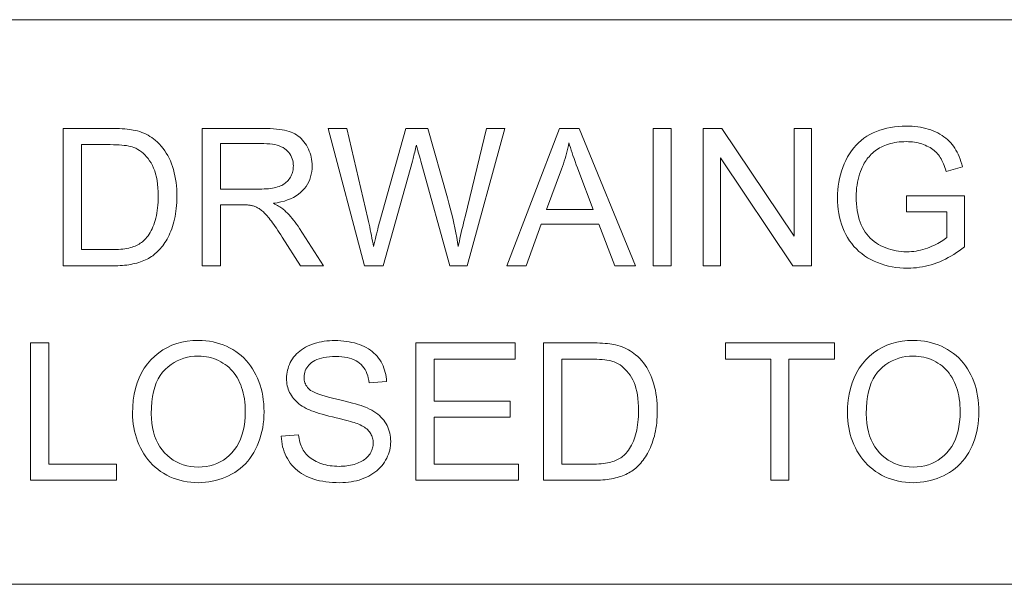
# Model space of a CAD drawing. Extents: x 1 to 211, y 3 to 294.
# Tile 19 of 31: x 14 to 28, y 281 to 289. Entities that reach past the tile are written whole.
import ezdxf

# ---------------------------------------------------------------- set-up
doc = ezdxf.new("R2010")
doc.units = 0

msp = doc.modelspace()

# ---------------------------------------------------------------- linework, layer by layer
at = {"color": 7, "lineweight": 13}
for p, q in [((5.716785, 288.883942), (205.716782, 288.883942)), ((205.810394, 280.871765), (5.716785, 280.871765))]:
    msp.add_line(p, q, dxfattribs=at)
for points in [[(14.424816, 285.390808), (14.424816, 287.34082), (15.096542, 287.34082), (15.140957, 287.340515), (15.183215, 287.339691), (15.223319, 287.338287), (15.261268, 287.336334), (15.297063, 287.333832), (15.330702, 287.33075), (15.362186, 287.327118), (15.391516, 287.322937), (15.418692, 287.318176), (15.443711, 287.312866), (15.476739, 287.304535), (15.508782, 287.294952), (15.539842, 287.284119), (15.569916, 287.272003), (15.599007, 287.258667), (15.627112, 287.24408), (15.654234, 287.228241), (15.680371, 287.211151), (15.705525, 287.19281), (15.729693, 287.173218), (15.759775, 287.146423), (15.788301, 287.118164), (15.815269, 287.08847), (15.840681, 287.057312), (15.864537, 287.024719), (15.886838, 286.990692), (15.907581, 286.9552), (15.926769, 286.918243), (15.9444, 286.879852), (15.960475, 286.839996), (15.975006, 286.798859), (15.988009, 286.756561), (15.999481, 286.713104), (16.009424, 286.668457), (16.017838, 286.622681), (16.024721, 286.575745), (16.030075, 286.527679), (16.033899, 286.478424), (16.036194, 286.428009), (16.036959, 286.376434), (16.03644, 286.33252), (16.034883, 286.289612), (16.03229, 286.247711), (16.02866, 286.206818), (16.023991, 286.166962), (16.018284, 286.128082), (16.011539, 286.09024), (16.003757, 286.053375), (15.994939, 286.017548), (15.985083, 285.982727), (15.974415, 285.949005), (15.963161, 285.916443), (15.951324, 285.885101), (15.9389, 285.854919), (15.925891, 285.825928), (15.912297, 285.798126), (15.898117, 285.771515), (15.883352, 285.746063), (15.868003, 285.721802), (15.852068, 285.69873), (15.835687, 285.676727), (15.818999, 285.655701), (15.802008, 285.63562), (15.784709, 285.616486), (15.767104, 285.598297), (15.749194, 285.581085), (15.730977, 285.56485), (15.712455, 285.549561), (15.693626, 285.535217), (15.674493, 285.52182), (15.654806, 285.509247), (15.634322, 285.497284), (15.613039, 285.485931), (15.59096, 285.47522), (15.568081, 285.465118), (15.544404, 285.455658), (15.519929, 285.446838), (15.494656, 285.438599), (15.468586, 285.43103), (15.441716, 285.424072), (15.414042, 285.417755), (15.385557, 285.412079), (15.35626, 285.407104), (15.326153, 285.402771), (15.295234, 285.399109), (15.263503, 285.396118), (15.230961, 285.393799), (15.197607, 285.392151), (15.163443, 285.391144), (15.128466, 285.390808)], [(16.396099, 285.390808), (16.396099, 287.34082), (17.260696, 287.34082), (17.311588, 287.340271), (17.359978, 287.338715), (17.405869, 287.33609), (17.449259, 287.332397), (17.490147, 287.327667), (17.528534, 287.321899), (17.564423, 287.315063), (17.597809, 287.30719), (17.628696, 287.298248), (17.657082, 287.288269), (17.68367, 287.276947), (17.709171, 287.264038), (17.733578, 287.249512), (17.756897, 287.233368), (17.779121, 287.215607), (17.800259, 287.196259), (17.820305, 287.175262), (17.839258, 287.15271), (17.857122, 287.12851), (17.873896, 287.102722), (17.889313, 287.075836), (17.903107, 287.048401), (17.915276, 287.020386), (17.925825, 286.991821), (17.93475, 286.962708), (17.942053, 286.933044), (17.947731, 286.902802), (17.95179, 286.872009), (17.954224, 286.840668), (17.955036, 286.808746), (17.953691, 286.767914), (17.949661, 286.728363), (17.942944, 286.690125), (17.93354, 286.653168), (17.921448, 286.617554), (17.90667, 286.583221), (17.889206, 286.550171), (17.869053, 286.518463), (17.846214, 286.488037), (17.82069, 286.458923), (17.792358, 286.431488), (17.761099, 286.406128), (17.726913, 286.382874), (17.689804, 286.361664), (17.649765, 286.342529), (17.606802, 286.32547), (17.560911, 286.310486), (17.512094, 286.297607), (17.460352, 286.286774), (17.405682, 286.278015), (17.425674, 286.268188), (17.444683, 286.258392), (17.462708, 286.248596), (17.479746, 286.238861), (17.4958, 286.229126), (17.510872, 286.219452), (17.524958, 286.209778), (17.538059, 286.200134), (17.550177, 286.190521), (17.56131, 286.180908), (17.583803, 286.159637), (17.606056, 286.137329), (17.628071, 286.113983), (17.649845, 286.08963), (17.671379, 286.064209), (17.692677, 286.03775), (17.713732, 286.010254), (17.73455, 285.98172), (17.755127, 285.952148), (17.775463, 285.921539), (18.114653, 285.390808), (17.790096, 285.390808), (17.532047, 285.796509), (17.509834, 285.83078), (17.488419, 285.863434), (17.4678, 285.89444), (17.447981, 285.923767), (17.428961, 285.951477), (17.410736, 285.977509), (17.393312, 286.001892), (17.376686, 286.024658), (17.360855, 286.045746), (17.345825, 286.065186), (17.331348, 286.083252), (17.317175, 286.100189), (17.303307, 286.116028), (17.289745, 286.130737), (17.276493, 286.144348), (17.263542, 286.15683), (17.2509, 286.168182), (17.238564, 286.178406), (17.226532, 286.187531), (17.214806, 286.195557), (17.203215, 286.202759), (17.191582, 286.209534), (17.179909, 286.215851), (17.168198, 286.221741), (17.156445, 286.227142), (17.144653, 286.232086), (17.132824, 286.236603), (17.120951, 286.240662), (17.109039, 286.244263), (17.097088, 286.247437), (17.087749, 286.249207), (17.077295, 286.250763), (17.065723, 286.252167), (17.053032, 286.253387), (17.039227, 286.254395), (17.024302, 286.255249), (17.008259, 286.25589), (16.9911, 286.256378), (16.972824, 286.256653), (16.953432, 286.256744), (16.654148, 286.256744), (16.654148, 285.390808)], [(18.699919, 285.390808), (18.182491, 287.34082), (18.447189, 287.34082), (18.743813, 286.062531), (18.753258, 286.0224), (18.762436, 285.9823), (18.771347, 285.942261), (18.779995, 285.902283), (18.788374, 285.862335), (18.796486, 285.822479), (18.804337, 285.782654), (18.811916, 285.742859), (18.819233, 285.703156), (18.826283, 285.663483), (18.840569, 285.723358), (18.853632, 285.777924), (18.865469, 285.827209), (18.876083, 285.871216), (18.885475, 285.909912), (18.893642, 285.943298), (18.900585, 285.971405), (18.906305, 285.994232), (18.910801, 286.011749), (18.914074, 286.023956), (19.285185, 287.34082), (19.596439, 287.34082), (19.875771, 286.353851), (19.896202, 286.280853), (19.915462, 286.20874), (19.933552, 286.137512), (19.950474, 286.067169), (19.966221, 285.997681), (19.980801, 285.929108), (19.994209, 285.861389), (20.006447, 285.794525), (20.017513, 285.728577), (20.027409, 285.663483), (20.035084, 285.701019), (20.043211, 285.739624), (20.05179, 285.779327), (20.060822, 285.820129), (20.070305, 285.862), (20.080242, 285.904999), (20.09063, 285.949066), (20.101471, 285.994232), (20.112764, 286.040466), (20.12451, 286.087799), (20.430443, 287.34082), (20.689823, 287.34082), (20.155102, 285.390808), (19.906364, 285.390808), (19.49535, 286.876587), (19.485397, 286.912384), (19.476299, 286.945343), (19.468056, 286.975403), (19.460659, 287.002563), (19.454113, 287.026886), (19.448421, 287.04834), (19.443581, 287.066895), (19.439589, 287.082611), (19.436449, 287.095428), (19.434162, 287.105377), (19.428082, 287.078888), (19.422085, 287.053223), (19.416164, 287.028351), (19.410324, 287.004272), (19.404566, 286.980988), (19.398888, 286.958527), (19.393286, 286.936829), (19.387766, 286.915955), (19.382326, 286.895874), (19.376965, 286.876587), (18.963287, 285.390808)], [(20.716427, 285.390808), (21.465302, 287.34082), (21.743301, 287.34082), (22.541393, 285.390808), (22.247429, 285.390808), (22.019974, 285.981384), (21.204592, 285.981384), (20.990437, 285.390808)], [(22.79146, 285.390808), (22.79146, 287.34082), (23.049509, 287.34082), (23.049509, 285.390808)], [(23.50176, 285.390808), (23.50176, 287.34082), (23.76646, 287.34082), (24.790676, 285.809814), (24.790676, 287.34082), (25.038084, 287.34082), (25.038084, 285.390808), (24.773384, 285.390808), (23.749168, 286.923126), (23.749168, 285.390808)], [(26.384195, 286.15564), (26.384195, 286.38443), (27.210218, 286.385773), (27.210218, 285.66217), (27.172056, 285.632568), (27.133656, 285.604523), (27.095015, 285.577942), (27.056135, 285.552887), (27.017015, 285.529297), (26.977655, 285.507263), (26.938057, 285.486694), (26.898218, 285.467651), (26.858143, 285.450073), (26.817825, 285.434052), (26.777281, 285.419495), (26.736526, 285.406494), (26.695557, 285.39502), (26.654375, 285.385101), (26.612982, 285.376678), (26.571375, 285.369781), (26.529554, 285.364441), (26.487522, 285.360626), (26.445276, 285.358307), (26.402819, 285.357544), (26.345881, 285.358795), (26.289993, 285.362488), (26.235159, 285.368622), (26.181374, 285.377228), (26.128641, 285.388306), (26.076958, 285.401855), (26.026325, 285.417847), (25.976744, 285.43631), (25.928213, 285.457214), (25.880733, 285.480591), (25.83493, 285.506287), (25.791428, 285.53421), (25.750225, 285.564301), (25.711325, 285.596588), (25.674726, 285.631073), (25.640429, 285.667755), (25.608433, 285.706604), (25.578737, 285.747681), (25.551342, 285.790955), (25.526249, 285.836395), (25.503504, 285.883514), (25.483152, 285.931702), (25.465195, 285.980988), (25.449633, 286.031342), (25.436464, 286.082825), (25.42569, 286.135376), (25.417309, 286.189026), (25.411324, 286.243744), (25.407734, 286.299591), (25.406536, 286.356506), (25.407724, 286.413055), (25.411297, 286.468842), (25.41725, 286.523865), (25.425583, 286.578156), (25.436298, 286.631683), (25.449392, 286.684418), (25.46487, 286.73642), (25.482727, 286.787689), (25.502964, 286.838165), (25.525583, 286.887878), (25.550438, 286.935974), (25.577381, 286.981506), (25.606409, 287.024506), (25.637529, 287.064972), (25.670736, 287.102875), (25.706032, 287.138245), (25.743416, 287.171082), (25.782888, 287.201385), (25.824448, 287.229126), (25.868097, 287.254333), (25.913469, 287.2771), (25.960197, 287.297455), (26.008282, 287.315399), (26.057724, 287.330963), (26.108522, 287.344147), (26.160677, 287.354919), (26.21419, 287.363281), (26.269058, 287.369263), (26.325283, 287.372864), (26.382866, 287.374054), (26.424759, 287.373383), (26.465839, 287.371307), (26.506111, 287.367889), (26.54557, 287.363098), (26.584217, 287.356934), (26.622053, 287.349396), (26.659079, 287.340485), (26.695292, 287.330231), (26.730694, 287.318573), (26.765284, 287.305573), (26.798729, 287.291321), (26.8307, 287.276001), (26.861195, 287.259613), (26.890211, 287.242126), (26.917751, 287.223602), (26.943815, 287.203949), (26.968405, 287.183258), (26.991516, 287.161469), (27.013149, 287.138611), (27.033308, 287.114685), (27.052263, 287.089478), (27.070288, 287.062744), (27.087379, 287.034546), (27.10354, 287.004852), (27.118771, 286.973694), (27.13307, 286.94101), (27.146439, 286.90686), (27.158876, 286.871216), (27.170382, 286.834076), (27.180956, 286.795441), (26.948179, 286.731598), (26.939188, 286.760742), (26.92977, 286.788635), (26.919926, 286.815247), (26.909658, 286.840576), (26.898964, 286.864624), (26.887844, 286.88739), (26.876299, 286.908875), (26.864326, 286.929108), (26.851929, 286.948029), (26.839108, 286.965698), (26.825514, 286.982391), (26.810801, 286.998413), (26.794973, 287.013733), (26.778027, 287.028381), (26.759964, 287.042358), (26.740782, 287.055664), (26.720484, 287.068268), (26.699068, 287.0802), (26.676537, 287.091461), (26.652885, 287.102051), (26.62841, 287.111786), (26.603405, 287.120483), (26.577866, 287.128174), (26.551794, 287.134827), (26.525192, 287.140442), (26.498056, 287.14505), (26.470388, 287.148651), (26.44219, 287.151215), (26.41346, 287.15274), (26.384195, 287.153259), (26.349293, 287.15271), (26.315348, 287.151093), (26.28236, 287.148407), (26.25033, 287.144623), (26.219257, 287.139801), (26.189142, 287.13385), (26.159985, 287.126862), (26.131786, 287.118774), (26.104544, 287.109619), (26.07826, 287.099396), (26.052954, 287.088287), (26.028646, 287.076477), (26.005335, 287.063995), (25.983023, 287.050873), (25.961706, 287.037048), (25.941389, 287.022522), (25.922068, 287.007355), (25.903746, 286.991486), (25.886421, 286.974945), (25.870092, 286.957733), (25.854616, 286.940002), (25.839846, 286.921906), (25.825779, 286.903503), (25.812416, 286.884735), (25.799761, 286.865601), (25.787809, 286.846161), (25.776562, 286.826355), (25.766022, 286.806183), (25.756186, 286.785706), (25.747053, 286.764862), (25.732901, 286.728363), (25.720238, 286.691284), (25.709064, 286.653564), (25.699381, 286.615234), (25.691187, 286.576294), (25.684483, 286.536774), (25.67927, 286.496613), (25.675545, 286.455841), (25.673309, 286.414459), (25.672565, 286.372467), (25.673464, 286.321167), (25.676157, 286.271576), (25.680647, 286.223694), (25.686932, 286.177521), (25.695011, 286.133026), (25.704887, 286.09024), (25.71656, 286.049194), (25.730028, 286.009796), (25.745291, 285.972137), (25.76235, 285.936157), (25.781126, 285.901947), (25.801537, 285.869568), (25.823584, 285.838959), (25.847267, 285.810181), (25.872587, 285.783203), (25.899542, 285.758026), (25.928133, 285.73468), (25.958363, 285.713135), (25.990225, 285.69339), (26.023726, 285.675446), (26.058256, 285.659271), (26.093212, 285.644806), (26.128593, 285.63205), (26.164402, 285.620972), (26.200636, 285.611603), (26.237293, 285.603943), (26.27438, 285.597992), (26.311888, 285.59375), (26.349825, 285.591187), (26.388186, 285.590332), (26.421625, 285.590973), (26.454906, 285.592926), (26.488028, 285.59613), (26.520988, 285.600647), (26.553789, 285.606445), (26.586432, 285.613556), (26.618914, 285.621948), (26.651236, 285.631622), (26.683399, 285.642578), (26.715403, 285.654846), (26.746555, 285.667847), (26.776163, 285.681), (26.804232, 285.694336), (26.830753, 285.707825), (26.855734, 285.721527), (26.879171, 285.735382), (26.901066, 285.74939), (26.921417, 285.763611), (26.940224, 285.777954), (26.957491, 285.792511), (26.957491, 286.15564)], [(14.682865, 285.620911), (15.099203, 285.620911), (15.136946, 285.621277), (15.173026, 285.622375), (15.207443, 285.624146), (15.240198, 285.626678), (15.271291, 285.629913), (15.30072, 285.63385), (15.328487, 285.638519), (15.354591, 285.643921), (15.379033, 285.650024), (15.401812, 285.65683), (15.423314, 285.664307), (15.443925, 285.672363), (15.463644, 285.68103), (15.482472, 285.690247), (15.500409, 285.700073), (15.517455, 285.71048), (15.533609, 285.721466), (15.548873, 285.733032), (15.563246, 285.745178), (15.576727, 285.757935), (15.594677, 285.776917), (15.611815, 285.79718), (15.628143, 285.818695), (15.64366, 285.841461), (15.658364, 285.865509), (15.672257, 285.890808), (15.68534, 285.917389), (15.69761, 285.945221), (15.70907, 285.974304), (15.719718, 286.004669), (15.729447, 286.036316), (15.738153, 286.069305), (15.745834, 286.103577), (15.752493, 286.139191), (15.758125, 286.176086), (15.762734, 286.214325), (15.766319, 286.253876), (15.76888, 286.294739), (15.770416, 286.336945), (15.770928, 286.380432), (15.769924, 286.440216), (15.766912, 286.497162), (15.76189, 286.551239), (15.75486, 286.602509), (15.745822, 286.65097), (15.734776, 286.696564), (15.72172, 286.739319), (15.706656, 286.779266), (15.689584, 286.816376), (15.670502, 286.850647), (15.649984, 286.882416), (15.628602, 286.912018), (15.606356, 286.939453), (15.583244, 286.964722), (15.559268, 286.987823), (15.534428, 287.008759), (15.508722, 287.027496), (15.482153, 287.044098), (15.454719, 287.058533), (15.426419, 287.070801), (15.404406, 287.078369), (15.379865, 287.085144), (15.352796, 287.091125), (15.323199, 287.096313), (15.291077, 287.100708), (15.256427, 287.104309), (15.219249, 287.107086), (15.179543, 287.1091), (15.137312, 287.110291), (15.092552, 287.110687), (14.682865, 287.110687)], [(16.654148, 286.480194), (17.20882, 286.480194), (17.243431, 286.48056), (17.276499, 286.481659), (17.308023, 286.48349), (17.338005, 286.486053), (17.366444, 286.489349), (17.393339, 286.493378), (17.418692, 286.498138), (17.442501, 286.503601), (17.464767, 286.509827), (17.485493, 286.516785), (17.504967, 286.524536), (17.523481, 286.533173), (17.541039, 286.542664), (17.55764, 286.55307), (17.57328, 286.564331), (17.587967, 286.576477), (17.601692, 286.589508), (17.614464, 286.603394), (17.626274, 286.618164), (17.637129, 286.63382), (17.646984, 286.650055), (17.655804, 286.666595), (17.663586, 286.68338), (17.67033, 286.700439), (17.676037, 286.717804), (17.680704, 286.735443), (17.684338, 286.753326), (17.68693, 286.771545), (17.688486, 286.790009), (17.689005, 286.808746), (17.688, 286.835938), (17.684988, 286.862122), (17.679966, 286.887329), (17.672935, 286.91153), (17.663898, 286.934784), (17.652851, 286.957031), (17.639795, 286.978302), (17.624733, 286.998596), (17.607658, 287.017883), (17.588577, 287.036194), (17.567329, 287.053131), (17.543751, 287.068298), (17.517849, 287.081665), (17.489616, 287.093231), (17.459055, 287.103058), (17.426167, 287.111053), (17.390951, 287.11731), (17.353409, 287.121765), (17.313538, 287.12442), (17.271338, 287.125336), (16.654148, 287.125336)], [(21.279079, 286.191559), (21.940165, 286.191559), (21.736652, 286.731598), (21.71851, 286.779938), (21.701324, 286.826508), (21.685095, 286.871338), (21.669825, 286.914429), (21.655512, 286.955719), (21.642159, 286.9953), (21.629761, 287.033081), (21.61832, 287.069153), (21.60784, 287.103424), (21.598316, 287.135956), (21.590561, 287.09848), (21.582195, 287.061066), (21.573215, 287.023682), (21.563625, 286.986359), (21.553423, 286.949066), (21.54261, 286.911865), (21.531183, 286.874695), (21.519146, 286.837585), (21.506496, 286.800537), (21.493233, 286.763519)], [(13.960594, 282.347412), (13.960594, 284.297424), (14.218643, 284.297424), (14.218643, 282.577515), (15.179012, 282.577515), (15.179012, 282.347412)], [(15.407798, 283.29715), (15.410404, 283.39212), (15.418225, 283.48291), (15.431261, 283.569458), (15.449511, 283.651825), (15.472975, 283.72995), (15.501653, 283.803833), (15.535545, 283.873535), (15.574652, 283.939026), (15.618972, 284.000275), (15.668507, 284.057312), (15.722165, 284.109497), (15.778856, 284.156189), (15.838579, 284.197418), (15.901337, 284.233124), (15.967126, 284.263336), (16.035948, 284.288055), (16.107801, 284.307281), (16.18269, 284.321014), (16.260609, 284.329254), (16.341564, 284.332001), (16.395035, 284.330719), (16.447443, 284.326843), (16.498787, 284.320374), (16.549067, 284.31134), (16.598282, 284.299744), (16.646435, 284.285553), (16.69352, 284.268768), (16.739544, 284.24942), (16.784504, 284.227478), (16.828398, 284.202972), (16.870731, 284.176147), (16.910999, 284.147278), (16.949209, 284.116394), (16.985355, 284.083466), (17.01944, 284.048523), (17.051464, 284.011505), (17.081425, 283.972473), (17.109325, 283.931396), (17.135162, 283.888306), (17.158939, 283.84317), (17.18055, 283.796387), (17.199883, 283.748383), (17.216942, 283.699127), (17.231726, 283.648651), (17.244236, 283.596924), (17.254471, 283.543976), (17.262432, 283.489777), (17.26812, 283.434326), (17.27153, 283.377655), (17.272667, 283.319763), (17.271469, 283.261047), (17.267879, 283.203613), (17.261894, 283.1474), (17.253513, 283.092468), (17.242741, 283.038757), (17.229572, 282.986298), (17.214008, 282.93512), (17.196051, 282.885162), (17.175701, 282.836456), (17.152954, 282.789032), (17.128014, 282.743347), (17.101078, 282.699921), (17.072147, 282.658783), (17.041222, 282.619934), (17.008301, 282.583344), (16.973385, 282.549042), (16.936472, 282.516998), (16.897566, 282.487244), (16.856663, 282.459747), (16.813766, 282.43454), (16.769526, 282.411652), (16.724594, 282.391205), (16.678968, 282.373138), (16.632652, 282.357483), (16.585646, 282.344238), (16.537947, 282.333405), (16.489555, 282.324982), (16.440472, 282.31897), (16.390697, 282.315369), (16.340233, 282.314148), (16.285749, 282.315491), (16.232437, 282.319489), (16.180294, 282.326141), (16.129324, 282.335449), (16.079523, 282.347412), (16.030891, 282.36203), (15.983433, 282.379333), (15.937144, 282.399292), (15.892025, 282.421906), (15.848077, 282.447174), (15.805765, 282.474762), (15.765554, 282.504272), (15.727446, 282.535736), (15.691439, 282.569122), (15.657533, 282.604462), (15.625729, 282.641754), (15.596026, 282.680969), (15.568426, 282.722137), (15.542927, 282.765259), (15.51953, 282.810303), (15.498301, 282.856598), (15.479306, 282.903412), (15.462546, 282.950775), (15.448022, 282.998657), (15.435731, 283.047058), (15.425674, 283.096008), (15.417853, 283.145508), (15.412267, 283.195526), (15.408915, 283.246063)], [(17.517414, 282.973907), (17.760834, 282.995209), (17.76475, 282.966461), (17.769585, 282.938782), (17.775337, 282.91214), (17.782009, 282.886536), (17.789597, 282.862), (17.798103, 282.838531), (17.807528, 282.816101), (17.817869, 282.794708), (17.82913, 282.774384), (17.841307, 282.755096), (17.854641, 282.736694), (17.869373, 282.719025), (17.885502, 282.702057), (17.903027, 282.685822), (17.921947, 282.670319), (17.942265, 282.655487), (17.96398, 282.641418), (17.987091, 282.628052), (18.0116, 282.615387), (18.037504, 282.603455), (18.06444, 282.592468), (18.092041, 282.582642), (18.120306, 282.573944), (18.149237, 282.566437), (18.178833, 282.560059), (18.209093, 282.554871), (18.240021, 282.550812), (18.27161, 282.547913), (18.303867, 282.546173), (18.336788, 282.545593), (18.365971, 282.546051), (18.394463, 282.547363), (18.422264, 282.549561), (18.449371, 282.552643), (18.475788, 282.55658), (18.501514, 282.561401), (18.526546, 282.567108), (18.550888, 282.5737), (18.574539, 282.581146), (18.597496, 282.589508), (18.61953, 282.598602), (18.640408, 282.608368), (18.660128, 282.618774), (18.67869, 282.629822), (18.696095, 282.641541), (18.712341, 282.6539), (18.727434, 282.666931), (18.741367, 282.680603), (18.754143, 282.694916), (18.765762, 282.709869), (18.776249, 282.725311), (18.785633, 282.741028), (18.793915, 282.757019), (18.80109, 282.773285), (18.807163, 282.789856), (18.81213, 282.806671), (18.815994, 282.823792), (18.818754, 282.841187), (18.820412, 282.858856), (18.820963, 282.876801), (18.820431, 282.894928), (18.818834, 282.912598), (18.816174, 282.929779), (18.81245, 282.946503), (18.807661, 282.962769), (18.801807, 282.978577), (18.794891, 282.993896), (18.786911, 283.008759), (18.777866, 283.023163), (18.767757, 283.037109), (18.756424, 283.050568), (18.743708, 283.063629), (18.729609, 283.076233), (18.714125, 283.088379), (18.697258, 283.100098), (18.679008, 283.111389), (18.659374, 283.122253), (18.638359, 283.13266), (18.615959, 283.142609), (18.592176, 283.152161), (18.574577, 283.1586), (18.553177, 283.165741), (18.527971, 283.173553), (18.498959, 283.182068), (18.466145, 283.191223), (18.429525, 283.20108), (18.389103, 283.211609), (18.344875, 283.222809), (18.296844, 283.23468), (18.245007, 283.247253), (18.192879, 283.260101), (18.14397, 283.272766), (18.098278, 283.285309), (18.055805, 283.297699), (18.016554, 283.309937), (17.98052, 283.322052), (17.947706, 283.333984), (17.91811, 283.345795), (17.891733, 283.357452), (17.868576, 283.368958), (17.841354, 283.383942), (17.815556, 283.399628), (17.79118, 283.416046), (17.768229, 283.433136), (17.7467, 283.450928), (17.726595, 283.469452), (17.707912, 283.488647), (17.690655, 283.508575), (17.67482, 283.529205), (17.660406, 283.550537), (17.64739, 283.572479), (17.635746, 283.59494), (17.625469, 283.61792), (17.616566, 283.641418), (17.60903, 283.665436), (17.602863, 283.689972), (17.598068, 283.715027), (17.594643, 283.74057), (17.59259, 283.766663), (17.591904, 283.793274), (17.592743, 283.822632), (17.595257, 283.851563), (17.599445, 283.880127), (17.605312, 283.908325), (17.612854, 283.936096), (17.622072, 283.963531), (17.632965, 283.99054), (17.645535, 284.017181), (17.659782, 284.043427), (17.675703, 284.069305), (17.693233, 284.09433), (17.712309, 284.118164), (17.732925, 284.140747), (17.755087, 284.162079), (17.77879, 284.18219), (17.804035, 284.20105), (17.830826, 284.218689), (17.859158, 284.235077), (17.889032, 284.250244), (17.920452, 284.26416), (17.952999, 284.276794), (17.986267, 284.288086), (18.020252, 284.298065), (18.054955, 284.306732), (18.090378, 284.314026), (18.126518, 284.320038), (18.163376, 284.324677), (18.200953, 284.328003), (18.239248, 284.329987), (18.278261, 284.330658), (18.321112, 284.329956), (18.362938, 284.327881), (18.40374, 284.324371), (18.44352, 284.319489), (18.482273, 284.313202), (18.520004, 284.305511), (18.556709, 284.296448), (18.59239, 284.28598), (18.627047, 284.274109), (18.660679, 284.260834), (18.693035, 284.246216), (18.723862, 284.230255), (18.753159, 284.213013), (18.780926, 284.194427), (18.807163, 284.17453), (18.831871, 284.15332), (18.855047, 284.130798), (18.876698, 284.106964), (18.896814, 284.081787), (18.915403, 284.055328), (18.932404, 284.027832), (18.947754, 283.999603), (18.961452, 283.970673), (18.973503, 283.94104), (18.983906, 283.910675), (18.992659, 283.879578), (18.999762, 283.847778), (19.005215, 283.815247), (19.009018, 283.782013), (19.011173, 283.748047), (18.763767, 283.729431), (18.758823, 283.765503), (18.75198, 283.799774), (18.743237, 283.832245), (18.732588, 283.862885), (18.720037, 283.891724), (18.705585, 283.918732), (18.689232, 283.94397), (18.670975, 283.967377), (18.650816, 283.988983), (18.628756, 284.008759), (18.604647, 284.026703), (18.578342, 284.042755), (18.549845, 284.056946), (18.51915, 284.069214), (18.486263, 284.07959), (18.45118, 284.088104), (18.413902, 284.094696), (18.374432, 284.099426), (18.332764, 284.102264), (18.288902, 284.10321), (18.243351, 284.102356), (18.20034, 284.099792), (18.15987, 284.09549), (18.121941, 284.089478), (18.086554, 284.081757), (18.053705, 284.072327), (18.023397, 284.061157), (17.995632, 284.048309), (17.970406, 284.033722), (17.94772, 284.017426), (17.927376, 283.999908), (17.909172, 283.981689), (17.893108, 283.962769), (17.879189, 283.943146), (17.867411, 283.922821), (17.857773, 283.901764), (17.850279, 283.880035), (17.844925, 283.857574), (17.841713, 283.834442), (17.840641, 283.810577), (17.8414, 283.789948), (17.843674, 283.77002), (17.847466, 283.750885), (17.852772, 283.732483), (17.859596, 283.714813), (17.867935, 283.697876), (17.877792, 283.681702), (17.889166, 283.66629), (17.902054, 283.651611), (17.91646, 283.637665), (17.933758, 283.624054), (17.95586, 283.610382), (17.982761, 283.596649), (18.014465, 283.582855), (18.050972, 283.569), (18.092279, 283.555054), (18.13839, 283.541046), (18.189301, 283.526978), (18.245014, 283.512848), (18.305531, 283.498657), (18.36647, 283.484619), (18.423462, 283.470917), (18.476501, 283.457581), (18.525589, 283.444611), (18.570728, 283.431976), (18.611916, 283.419739), (18.649155, 283.407837), (18.682442, 283.396301), (18.711777, 283.385101), (18.737164, 283.374298), (18.770323, 283.358185), (18.801702, 283.341217), (18.831297, 283.323425), (18.859112, 283.30481), (18.885143, 283.285339), (18.909391, 283.265015), (18.931858, 283.243896), (18.952541, 283.221893), (18.971443, 283.199097), (18.988562, 283.175446), (19.003979, 283.151001), (19.017773, 283.125824), (19.029942, 283.099915), (19.040489, 283.073273), (19.049416, 283.045898), (19.056719, 283.017822), (19.062397, 282.988983), (19.066456, 282.959412), (19.06889, 282.929108), (19.0697, 282.898102), (19.06881, 282.867157), (19.066135, 282.836548), (19.06168, 282.806335), (19.055443, 282.776459), (19.047421, 282.746948), (19.037617, 282.717804), (19.026031, 282.689026), (19.012665, 282.660583), (18.997513, 282.632507), (18.980579, 282.604797), (18.961979, 282.577881), (18.941818, 282.552185), (18.920105, 282.52771), (18.896835, 282.504456), (18.872007, 282.482422), (18.845623, 282.461609), (18.817684, 282.442047), (18.788189, 282.423676), (18.757133, 282.406555), (18.724525, 282.390656), (18.69072, 282.376099), (18.656078, 282.363098), (18.620596, 282.351624), (18.584274, 282.341705), (18.547119, 282.333282), (18.509123, 282.326385), (18.470287, 282.321045), (18.430616, 282.31723), (18.390106, 282.314911), (18.348759, 282.314148), (18.296677, 282.314941), (18.246311, 282.31723), (18.197662, 282.321106), (18.150726, 282.326508), (18.105507, 282.333435), (18.062004, 282.341919), (18.020218, 282.351959), (17.980148, 282.363525), (17.941793, 282.376648), (17.905155, 282.391296), (17.870144, 282.407501), (17.836678, 282.425293), (17.804754, 282.444611), (17.774374, 282.465485), (17.745537, 282.487915), (17.718243, 282.511902), (17.69249, 282.537445), (17.668282, 282.564545), (17.645615, 282.593201), (17.624493, 282.623413), (17.605106, 282.654816), (17.587646, 282.687012), (17.572117, 282.720032), (17.558517, 282.753876), (17.546844, 282.788513), (17.537102, 282.823975), (17.529285, 282.86026), (17.523401, 282.897308), (17.519444, 282.935211)], [(19.427511, 282.347412), (19.427511, 284.297424), (20.837471, 284.297424), (20.837471, 284.067291), (19.68556, 284.067291), (19.68556, 283.470062), (20.764313, 283.470062), (20.764313, 283.241272), (19.68556, 283.241272), (19.68556, 282.577515), (20.882694, 282.577515), (20.882694, 282.347412)], [(21.239174, 282.347412), (21.239174, 284.297424), (21.9109, 284.297424), (21.955315, 284.297119), (21.997574, 284.296295), (22.037678, 284.294891), (22.075626, 284.292938), (22.111422, 284.290436), (22.145061, 284.287354), (22.176544, 284.283722), (22.205875, 284.279541), (22.233049, 284.27478), (22.25807, 284.26947), (22.291098, 284.261139), (22.323141, 284.251556), (22.354198, 284.240723), (22.384274, 284.228607), (22.413364, 284.215271), (22.441471, 284.200684), (22.468594, 284.184845), (22.49473, 284.167755), (22.519884, 284.149414), (22.544052, 284.129822), (22.574135, 284.103027), (22.602659, 284.074768), (22.629627, 284.045074), (22.655041, 284.013916), (22.678898, 283.981323), (22.701195, 283.947296), (22.721941, 283.911804), (22.741127, 283.874847), (22.758759, 283.836456), (22.774834, 283.7966), (22.789364, 283.755463), (22.802368, 283.713165), (22.813841, 283.669708), (22.823784, 283.625061), (22.832195, 283.579285), (22.839081, 283.532349), (22.844433, 283.484283), (22.848259, 283.435028), (22.850552, 283.384613), (22.851318, 283.333038), (22.850798, 283.289124), (22.849243, 283.246216), (22.846649, 283.204315), (22.843018, 283.163422), (22.838348, 283.123566), (22.832642, 283.084686), (22.825897, 283.046844), (22.818115, 283.009979), (22.809298, 282.974152), (22.799442, 282.939331), (22.788774, 282.905609), (22.777519, 282.873047), (22.765682, 282.841705), (22.753258, 282.811523), (22.74025, 282.782532), (22.726656, 282.75473), (22.712475, 282.728119), (22.697712, 282.702667), (22.682362, 282.678406), (22.666428, 282.655334), (22.650047, 282.633331), (22.633358, 282.612305), (22.616367, 282.592224), (22.599068, 282.57309), (22.581463, 282.554901), (22.563553, 282.537689), (22.545336, 282.521454), (22.526814, 282.506165), (22.507984, 282.491821), (22.488852, 282.478424), (22.469166, 282.465851), (22.448681, 282.453888), (22.427399, 282.442535), (22.405319, 282.431824), (22.382439, 282.421722), (22.358763, 282.412262), (22.334288, 282.403442), (22.309013, 282.395203), (22.282944, 282.387634), (22.256075, 282.380676), (22.228401, 282.374359), (22.199917, 282.368683), (22.17062, 282.363708), (22.140511, 282.359375), (22.109592, 282.355713), (22.077862, 282.352722), (22.045319, 282.350403), (22.011967, 282.348755), (21.9778, 282.347748), (21.942825, 282.347412)], [(24.459469, 282.347412), (24.459469, 284.067291), (23.817005, 284.067291), (23.817005, 284.297424), (25.36264, 284.297424), (25.36264, 284.067291), (24.717518, 284.067291), (24.717518, 282.347412)], [(25.548861, 283.29715), (25.551468, 283.39212), (25.55929, 283.48291), (25.572325, 283.569458), (25.590576, 283.651825), (25.614038, 283.72995), (25.642715, 283.803833), (25.676609, 283.873535), (25.715715, 283.939026), (25.760036, 284.000275), (25.80957, 284.057312), (25.86323, 284.109497), (25.91992, 284.156189), (25.979645, 284.197418), (26.0424, 284.233124), (26.108189, 284.263336), (26.177011, 284.288055), (26.248865, 284.307281), (26.323753, 284.321014), (26.401674, 284.329254), (26.482626, 284.332001), (26.536098, 284.330719), (26.588507, 284.326843), (26.639851, 284.320374), (26.69013, 284.31134), (26.739346, 284.299744), (26.787497, 284.285553), (26.834583, 284.268768), (26.880608, 284.24942), (26.925568, 284.227478), (26.969461, 284.202972), (27.011793, 284.176147), (27.052063, 284.147278), (27.090273, 284.116394), (27.126419, 284.083466), (27.160505, 284.048523), (27.192528, 284.011505), (27.222488, 283.972473), (27.250389, 283.931396), (27.276228, 283.888306), (27.300005, 283.84317), (27.321613, 283.796387), (27.340946, 283.748383), (27.358004, 283.699127), (27.372789, 283.648651), (27.3853, 283.596924), (27.395536, 283.543976), (27.403496, 283.489777), (27.409184, 283.434326), (27.412594, 283.377655), (27.413733, 283.319763), (27.412535, 283.261047), (27.408943, 283.203613), (27.402958, 283.1474), (27.394579, 283.092468), (27.383804, 283.038757), (27.370634, 282.986298), (27.355072, 282.93512), (27.337116, 282.885162), (27.316763, 282.836456), (27.294018, 282.789032), (27.269077, 282.743347), (27.242142, 282.699921), (27.213211, 282.658783), (27.182285, 282.619934), (27.149364, 282.583344), (27.114449, 282.549042), (27.077536, 282.516998), (27.03863, 282.487244), (26.997728, 282.459747), (26.95483, 282.43454), (26.910589, 282.411652), (26.865656, 282.391205), (26.820032, 282.373138), (26.773716, 282.357483), (26.726709, 282.344238), (26.67901, 282.333405), (26.630619, 282.324982), (26.581537, 282.31897), (26.531761, 282.315369), (26.481297, 282.314148), (26.426813, 282.315491), (26.373501, 282.319489), (26.32136, 282.326141), (26.27039, 282.335449), (26.220587, 282.347412), (26.171957, 282.36203), (26.124496, 282.379333), (26.078207, 282.399292), (26.033089, 282.421906), (25.989141, 282.447174), (25.946829, 282.474762), (25.906618, 282.504272), (25.868509, 282.535736), (25.832502, 282.569122), (25.798597, 282.604462), (25.766792, 282.641754), (25.737091, 282.680969), (25.70949, 282.722137), (25.68399, 282.765259), (25.660595, 282.810303), (25.639364, 282.856598), (25.620371, 282.903412), (25.603611, 282.950775), (25.589085, 282.998657), (25.576794, 283.047058), (25.56674, 283.096008), (25.558916, 283.145508), (25.553331, 283.195526), (25.549978, 283.246063)], [(15.673827, 283.293152), (15.675723, 283.224152), (15.68141, 283.158142), (15.690886, 283.095123), (15.704155, 283.035095), (15.721214, 282.978058), (15.742064, 282.924042), (15.766706, 282.872986), (15.795137, 282.824951), (15.82736, 282.779877), (15.863374, 282.737823), (15.902247, 282.69928), (15.943049, 282.664795), (15.985781, 282.634369), (16.030441, 282.608002), (16.07703, 282.585663), (16.125546, 282.567413), (16.175991, 282.553223), (16.228367, 282.543091), (16.282669, 282.536987), (16.338902, 282.534973), (16.396133, 282.537018), (16.4513, 282.543152), (16.504406, 282.553406), (16.55545, 282.567749), (16.604435, 282.586182), (16.651356, 282.608704), (16.696213, 282.635345), (16.739012, 282.666077), (16.779747, 282.700897), (16.81842, 282.739807), (16.854183, 282.782501), (16.886179, 282.828613), (16.914412, 282.878143), (16.938881, 282.931122), (16.959583, 282.987549), (16.976524, 283.047394), (16.989698, 283.110657), (16.999109, 283.177368), (17.004757, 283.247498), (17.006638, 283.321075), (17.005833, 283.368103), (17.003418, 283.41391), (16.999395, 283.458496), (16.993763, 283.501862), (16.986519, 283.544037), (16.977669, 283.585022), (16.967205, 283.624756), (16.955135, 283.6633), (16.941454, 283.700623), (16.926163, 283.736755), (16.909325, 283.771484), (16.890995, 283.804596), (16.871176, 283.836121), (16.849867, 283.866058), (16.827068, 283.894379), (16.80278, 283.921112), (16.777, 283.946259), (16.749733, 283.969788), (16.720974, 283.99173), (16.690727, 284.012085), (16.659355, 284.03067), (16.627226, 284.047302), (16.594337, 284.061951), (16.560692, 284.074677), (16.526287, 284.085419), (16.491125, 284.094208), (16.455204, 284.101074), (16.418526, 284.105957), (16.381088, 284.108887), (16.342892, 284.109863), (16.288857, 284.107971), (16.236347, 284.102325), (16.185371, 284.092926), (16.135921, 284.079742), (16.088003, 284.062805), (16.041615, 284.042114), (15.996755, 284.017639), (15.953425, 283.98941), (15.911625, 283.957397), (15.871355, 283.921631), (15.833825, 283.88147), (15.800245, 283.836273), (15.770616, 283.786041), (15.744937, 283.730743), (15.723209, 283.67041), (15.705432, 283.605042), (15.691606, 283.534637), (15.681728, 283.459167), (15.675802, 283.378693)], [(25.814892, 283.293152), (25.816786, 283.224152), (25.822474, 283.158142), (25.831951, 283.095123), (25.845219, 283.035095), (25.862278, 282.978058), (25.883127, 282.924042), (25.90777, 282.872986), (25.936201, 282.824951), (25.968424, 282.779877), (26.004438, 282.737823), (26.04331, 282.69928), (26.084114, 282.664795), (26.126846, 282.634369), (26.171505, 282.608002), (26.218094, 282.585663), (26.266609, 282.567413), (26.317057, 282.553223), (26.369432, 282.543091), (26.423735, 282.536987), (26.479967, 282.534973), (26.537197, 282.537018), (26.592363, 282.543152), (26.64547, 282.553406), (26.696514, 282.567749), (26.745497, 282.586182), (26.792419, 282.608704), (26.837278, 282.635345), (26.880075, 282.666077), (26.920811, 282.700897), (26.959486, 282.739807), (26.995247, 282.782501), (27.027243, 282.828613), (27.055475, 282.878143), (27.079945, 282.931122), (27.100647, 282.987549), (27.117588, 283.047394), (27.130762, 283.110657), (27.140173, 283.177368), (27.145819, 283.247498), (27.147701, 283.321075), (27.146896, 283.368103), (27.144484, 283.41391), (27.140459, 283.458496), (27.134827, 283.501862), (27.127583, 283.544037), (27.118731, 283.585022), (27.108271, 283.624756), (27.096199, 283.6633), (27.082518, 283.700623), (27.067228, 283.736755), (27.050388, 283.771484), (27.032059, 283.804596), (27.012239, 283.836121), (26.990931, 283.866058), (26.968132, 283.894379), (26.943844, 283.921112), (26.918066, 283.946259), (26.890797, 283.969788), (26.86204, 283.99173), (26.831791, 284.012085), (26.800419, 284.03067), (26.76829, 284.047302), (26.735401, 284.061951), (26.701756, 284.074677), (26.667351, 284.085419), (26.632189, 284.094208), (26.596268, 284.101074), (26.559589, 284.105957), (26.522152, 284.108887), (26.483957, 284.109863), (26.42992, 284.107971), (26.377413, 284.102325), (26.326435, 284.092926), (26.276985, 284.079742), (26.229067, 284.062805), (26.182678, 284.042114), (26.137819, 284.017639), (26.09449, 283.98941), (26.052691, 283.957397), (26.012419, 283.921631), (25.974888, 283.88147), (25.941309, 283.836273), (25.91168, 283.786041), (25.886002, 283.730743), (25.864273, 283.67041), (25.846495, 283.605042), (25.832668, 283.534637), (25.822794, 283.459167), (25.816868, 283.378693)], [(21.497225, 282.577515), (21.913563, 282.577515), (21.951305, 282.577881), (21.987385, 282.578979), (22.021801, 282.58075), (22.054558, 282.583282), (22.085649, 282.586517), (22.115078, 282.590454), (22.142845, 282.595123), (22.168949, 282.600525), (22.193392, 282.606628), (22.216171, 282.613434), (22.237673, 282.620911), (22.258284, 282.628967), (22.278004, 282.637634), (22.296829, 282.646851), (22.314768, 282.656677), (22.331814, 282.667084), (22.347969, 282.67807), (22.363232, 282.689636), (22.377605, 282.701782), (22.391087, 282.714539), (22.409035, 282.733521), (22.426174, 282.753784), (22.442503, 282.775299), (22.458019, 282.798065), (22.472723, 282.822113), (22.486618, 282.847412), (22.499699, 282.873993), (22.511971, 282.901825), (22.52343, 282.930908), (22.534077, 282.961273), (22.543806, 282.99292), (22.552513, 283.025909), (22.560192, 283.060181), (22.566851, 283.095795), (22.572483, 283.13269), (22.577093, 283.170929), (22.580677, 283.21048), (22.583239, 283.251343), (22.584774, 283.293549), (22.585287, 283.337036), (22.584282, 283.39682), (22.58127, 283.453766), (22.576248, 283.507843), (22.569218, 283.559113), (22.560181, 283.607574), (22.549133, 283.653168), (22.536079, 283.695923), (22.521015, 283.73587), (22.503941, 283.77298), (22.484859, 283.807251), (22.464344, 283.83902), (22.442961, 283.868622), (22.420715, 283.896057), (22.397602, 283.921326), (22.373627, 283.944427), (22.348785, 283.965363), (22.323082, 283.9841), (22.296513, 284.000702), (22.269077, 284.015137), (22.240778, 284.027405), (22.218765, 284.034973), (22.194223, 284.041748), (22.167156, 284.047729), (22.137558, 284.052917), (22.105434, 284.057312), (22.070786, 284.060913), (22.033607, 284.06369), (21.993904, 284.065704), (21.951672, 284.066895), (21.90691, 284.067291), (21.497225, 284.067291)]]:
    msp.add_lwpolyline(points, close=True, dxfattribs=at)

doc.saveas('drawing.dxf')
